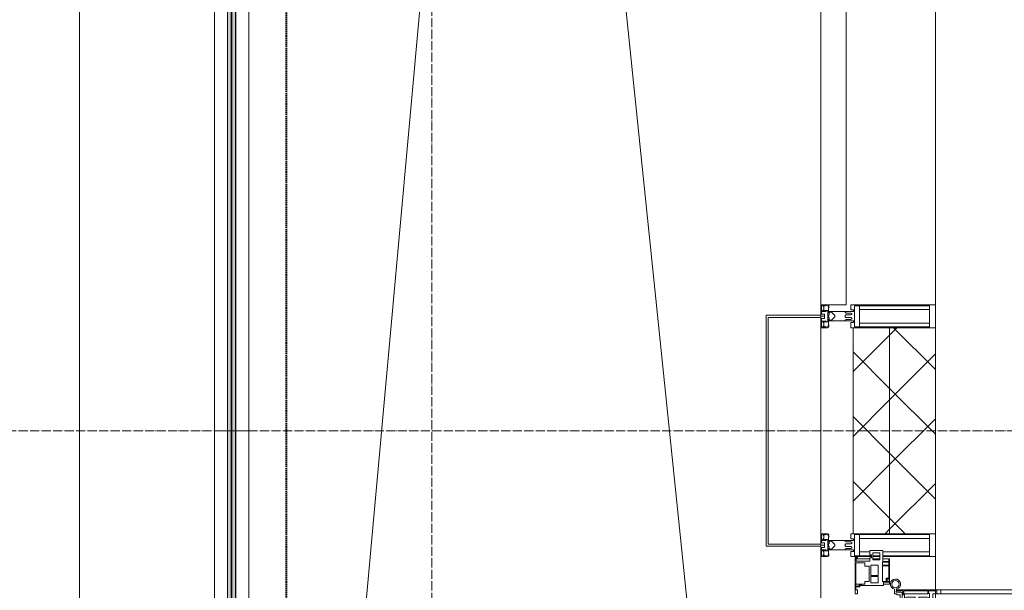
# Model space of a CAD drawing. Header units: millimetres. Extents: x 5617 to 107604, y 7718 to 206326.
# Tile 4 of 65: x 27291 to 29442, y 18451 to 19698. Entities that reach past the tile are written whole.
import ezdxf

# ---------------------------------------------------------------- set-up
doc = ezdxf.new("R2010")
doc.units = ezdxf.units.MM
for name, pattern in [('ADSK_Линия сетки', [25, 20, -2.5, 0, -2.5]), ('Линия сетки', [25, 20, -2.5, 0, -2.5]), ('Штрих_3_1_5_', [4.5, 3, -1.5]), ('Штриховая_ш3 п1_5', [4.5, 3, -1.5])]:
    doc.linetypes.add(name, pattern=pattern)
doc.layers.add('_Разделитель помещений_', color=4, linetype='Штриховая_ш3 п1_5', lineweight=40, true_color=0x00ffff)
for name, color, linetype, lineweight in [('Двери', 7, 'Continuous', 18), ('Импосты витража', 7, 'Continuous', 18), ('Колонны', 7, 'Continuous', 18), ('Ограждение', 7, 'Continuous', 18), ('Оси', 7, 'Continuous', 9), ('Панели витража', 7, 'Continuous', 18), ('Перекрытия', 7, 'Continuous', 18), ('Поручни', 7, 'Continuous', 18), ('Стены разрез', 7, 'Continuous', 40), ('Стены штриховка', 7, 'Continuous', 40), ('Элементы узлов', 7, 'Continuous', 18)]:
    doc.layers.add(name, color=color, linetype=linetype, lineweight=lineweight)
pattern_1 = [(45, (0, 0), (-70.71068, 70.71068), []), (135, (0, 0), (-70.71068, -70.71068), [])]

# ---------------------------------------------------------------- blocks, each defined once
blk = doc.blocks.new('135_SLK_K4_AR_rvt-1-МКСС_К4_L17_58_200_')
at = {"layer": '_Разделитель помещений_', "color": 131, "linetype": 'Штрих_3_1_5_', "true_color": 0xaaffff}
blk.add_line((100432.5, 15682.5), (100432.5, 23882.5), dxfattribs=at)
blk = doc.blocks.new('Ограждение - Ограждение-5832673-МКСС_К4_L17_58_200_')
at = {"layer": 'Ограждение', "lineweight": 5}
h = blk.add_hatch(color=256, dxfattribs=at)
h.paths.add_polyline_path([(17554, 200), (17562, 200), (17562, 1791), (17554, 1791), (17554, 379.4)])
h.paths.add_polyline_path([(17554, 1809), (17562, 1809), (17562, 3400), (17554, 3400), (17554, 2771.3)])
h = blk.add_hatch(color=256, dxfattribs=at)
h.paths.add_polyline_path([(17563, 200), (17571, 200), (17571, 1791), (17563, 1791), (17563, 379.4)])
h.paths.add_polyline_path([(17563, 1809), (17571, 1809), (17571, 3400), (17563, 3400), (17563, 2771.3)])
at = {"layer": 'Поручни', "color": 253, "lineweight": 5, "true_color": 0xaaaaaa}
for p, q in [((17525, 200), (17525, 3400)), ((17525, 3400), (17553.5, 3400)), ((17553.5, 1809), (17553.5, 3400)), ((17562, 3400), (17554, 3400)), ((17554, 3400), (17554, 1809)), ((17562, 1809), (17562, 3400)), ((17562, 3400), (17563, 3400)), ((17571, 3400), (17563, 3400)), ((17563, 3400), (17563, 1809)), ((17571, 1809), (17571, 3400)), ((17571.5, 1809), (17571.5, 3400)), ((17571.5, 3400), (17600, 3400)), ((17600, 3400), (17600, 200))]:
    blk.add_line(p, q, dxfattribs=at)
blk = doc.blocks.new('Ограждение - Ограждение-5832679-МКСС_К4_L17_58_200_')
at = {"layer": 'Ограждение', "lineweight": 5}
h = blk.add_hatch(color=256, dxfattribs=at)
h.paths.add_polyline_path([(17554, 3400), (17562, 3400), (17562, 5091), (17554, 5091), (17554, 3967.3)])
h.paths.add_polyline_path([(17554, 5109), (17562, 5109), (17562, 6800), (17554, 6800), (17554, 6359.2)])
h = blk.add_hatch(color=256, dxfattribs=at)
h.paths.add_polyline_path([(17563, 3400), (17571, 3400), (17571, 5091), (17563, 5091), (17563, 3967.3)])
h.paths.add_polyline_path([(17563, 5109), (17571, 5109), (17571, 6800), (17563, 6800), (17563, 6359.2)])
at = {"layer": 'Поручни', "color": 253, "lineweight": 5, "true_color": 0xaaaaaa}
for p, q in [((17525, 3400), (17525, 6800)), ((17600, 6800), (17600, 3400)), ((17553.5, 3400), (17553.5, 5091)), ((17554, 5091), (17554, 3400)), ((17562, 3400), (17562, 5091)), ((17563, 5091), (17563, 3400)), ((17571, 3400), (17571, 5091)), ((17571.5, 3400), (17571.5, 5091)), ((17553.5, 3400), (17525, 3400)), ((17554, 3400), (17562, 3400)), ((17563, 3400), (17562, 3400)), ((17563, 3400), (17571, 3400)), ((17600, 3400), (17571.5, 3400))]:
    blk.add_line(p, q, dxfattribs=at)
blk = doc.blocks.new('A_SLK_PAN_Type1 - Прямой тип панели-6537312-МКСС_К4_L17_58_200_')
at = {"layer": 'Колонны', "lineweight": 5}
for p, q in [((-252.5, 120), (252.5, 120)), ((-252.5, 0), (-252.5, 120)), ((-247.5, 115), (-247.5, 0)), ((247.5, 115), (-247.5, 115)), ((247.5, 0), (247.5, 115)), ((252.5, 120), (252.5, 0)), ((-247.5, 0), (-252.5, 0)), ((252.5, 0), (247.5, 0))]:
    blk.add_line(p, q, dxfattribs=at)
blk = doc.blocks.new('A_PAN_ALU_Door_Double - EXT_1_Double_EQ п-6_1-7495971-МКСС_К4_L17_58_200_')
at = {"layer": 'Двери', "color": 253, "lineweight": 5, "true_color": 0xaaaaaa}
for p, q in [((-535, 610.6), (-535, 710.1)), ((-535, 710.1), (-529.9, 710.1)), ((-535, 610.6), (-535, 710.1)), ((-535, 710.1), (-529.9, 710.1)), ((-529.9, 710.1), (-529.9, 700.2)), ((-529.9, 710.1), (-529.9, 700.2)), ((535, 710.1), (529.9, 710.1)), ((529.9, 710.1), (529.9, 700.2)), ((535, 710.1), (529.9, 710.1)), ((529.9, 710.1), (529.9, 700.2)), ((535, 610.6), (535, 710.1)), ((535, 610.6), (535, 710.1)), ((-532.9, 701.5), (-532.9, 693.6)), ((-531, 701.5), (-532.9, 701.5)), ((-532.9, 701.5), (-532.9, 693.6)), ((-531, 701.5), (-532.9, 701.5)), ((-532.9, 693.6), (-524.2, 693.6)), ((-532.9, 693.6), (-524.2, 693.6)), ((-532.9, 691.9), (-532.9, 639.4)), ((-525.9, 691.9), (-532.9, 691.9)), ((-532.9, 691.9), (-532.9, 639.4)), ((-525.9, 691.9), (-532.9, 691.9)), ((-531, 700.2), (-531, 701.5)), ((-531, 700.2), (-531, 701.5)), ((-529.9, 700.2), (-531, 700.2)), ((-529.9, 700.2), (-531, 700.2)), ((-525.9, 639.4), (-525.9, 691.9)), ((-525.9, 639.4), (-525.9, 691.9)), ((-524.2, 693.6), (-524.2, 690.6)), ((-524.2, 693.6), (-524.2, 690.6)), ((-524.2, 690.6), (-494.8, 690.6)), ((-524.2, 690.6), (-494.8, 690.6)), ((-517.3, 688.8), (-518.9, 686.1)), ((-517.3, 688.8), (-518.9, 686.1)), ((-499, 688.8), (-517.3, 688.8)), ((-499, 688.8), (-517.3, 688.8)), ((-499, 667.1), (-499, 688.8)), ((-499, 667.1), (-499, 688.8)), ((-494.8, 696.1), (-469.8, 696.1)), ((-494.8, 690.6), (-494.8, 696.1)), ((-494.8, 696.1), (-469.8, 696.1)), ((-494.8, 690.6), (-494.8, 696.1)), ((-482.4, 688.4), (-482.5, 681.7)), ((-482.4, 688.4), (-482.5, 681.7)), ((-470, 688.4), (-482.4, 688.4)), ((-470, 688.4), (-482.4, 688.4)), ((-470, 681.8), (-470, 688.4)), ((-470, 681.8), (-470, 688.4)), ((-469.8, 696.1), (-469.8, 693.1)), ((-469.8, 696.1), (-469.8, 693.1)), ((-469.8, 693.1), (-468.4, 693.1)), ((-469.8, 693.1), (-468.4, 693.1)), ((-468.4, 693.1), (-468.4, 683.5)), ((-468.4, 693.1), (-468.4, 683.5)), ((469.8, 693.1), (468.4, 693.1)), ((468.4, 693.1), (468.4, 683.5)), ((469.8, 693.1), (468.4, 693.1)), ((468.4, 693.1), (468.4, 683.5)), ((494.8, 696.1), (469.8, 696.1)), ((469.8, 696.1), (469.8, 693.1)), ((494.8, 696.1), (469.8, 696.1)), ((469.8, 696.1), (469.8, 693.1)), ((470, 681.8), (470, 688.4)), ((470, 688.4), (482.4, 688.4)), ((470, 681.8), (470, 688.4)), ((470, 688.4), (482.4, 688.4)), ((482.4, 688.4), (482.5, 681.7)), ((482.4, 688.4), (482.5, 681.7)), ((494.8, 690.6), (494.8, 696.1)), ((494.8, 690.6), (494.8, 696.1)), ((524.2, 690.6), (494.8, 690.6)), ((524.2, 690.6), (494.8, 690.6)), ((499, 667.1), (499, 688.8)), ((499, 688.8), (517.3, 688.8)), ((499, 667.1), (499, 688.8)), ((499, 688.8), (517.3, 688.8)), ((517.3, 688.8), (518.9, 686.1)), ((517.3, 688.8), (518.9, 686.1)), ((532.9, 693.6), (524.2, 693.6)), ((524.2, 693.6), (524.2, 690.6)), ((532.9, 693.6), (524.2, 693.6)), ((524.2, 693.6), (524.2, 690.6)), ((525.9, 639.4), (525.9, 691.9)), ((525.9, 691.9), (532.9, 691.9)), ((525.9, 639.4), (525.9, 691.9)), ((525.9, 691.9), (532.9, 691.9)), ((529.9, 700.2), (531, 700.2)), ((529.9, 700.2), (531, 700.2)), ((531, 700.2), (531, 701.5)), ((531, 701.5), (532.9, 701.5)), ((531, 700.2), (531, 701.5)), ((531, 701.5), (532.9, 701.5)), ((532.9, 701.5), (532.9, 693.6)), ((532.9, 701.5), (532.9, 693.6)), ((532.9, 691.9), (532.9, 639.4)), ((532.9, 691.9), (532.9, 639.4)), ((-518.9, 686.1), (-518.9, 667.1)), ((-518.9, 686.1), (-518.9, 667.1)), ((-518.9, 667.1), (-499, 667.1)), ((-518.9, 667.1), (-499, 667.1)), ((-482.5, 681.7), (-492.6, 681.7)), ((-482.5, 681.7), (-492.6, 681.7)), ((-492.6, 681.7), (-492.6, 642.2)), ((-492.6, 681.7), (-492.6, 642.2)), ((-461.9, 681.8), (-470, 681.8)), ((-461.9, 681.8), (-470, 681.8)), ((-468.4, 683.5), (-459.5, 683.5)), ((-468.4, 683.5), (-459.5, 683.5)), ((-461.9, 642.2), (-461.9, 681.8)), ((-461.9, 642.2), (-461.9, 681.8)), ((-459.5, 683.5), (-459.5, 613.6)), ((-459.5, 683.5), (-459.5, 613.6)), ((468.4, 683.5), (459.5, 683.5)), ((459.5, 683.5), (459.5, 613.6)), ((468.4, 683.5), (459.5, 683.5)), ((459.5, 683.5), (459.5, 613.6)), ((461.8, 642.2), (461.8, 681.8)), ((461.8, 681.8), (470, 681.8)), ((461.8, 642.2), (461.8, 681.8)), ((461.8, 681.8), (470, 681.8)), ((482.5, 681.7), (492.6, 681.7)), ((482.5, 681.7), (492.6, 681.7)), ((492.6, 681.7), (492.6, 642.2)), ((492.6, 681.7), (492.6, 642.2)), ((518.9, 667.1), (499, 667.1)), ((518.9, 667.1), (499, 667.1)), ((518.9, 686.1), (518.9, 667.1)), ((518.9, 686.1), (518.9, 667.1)), ((-518.9, 659.2), (-518.9, 640.2)), ((-499, 659.2), (-518.9, 659.2)), ((-518.9, 659.2), (-518.9, 640.2)), ((-499, 659.2), (-518.9, 659.2)), ((-499, 637.5), (-499, 659.2)), ((-499, 637.5), (-499, 659.2)), ((499, 659.2), (518.9, 659.2)), ((499, 637.5), (499, 659.2)), ((499, 659.2), (518.9, 659.2)), ((499, 637.5), (499, 659.2)), ((518.9, 659.2), (518.9, 640.2)), ((518.9, 659.2), (518.9, 640.2)), ((-535, 244.2), (-535, 628.6)), ((-532.9, 639.4), (-525.9, 639.4)), ((-532.9, 639.4), (-525.9, 639.4)), ((-532.9, 637.7), (-532.9, 619.7)), ((-526.6, 637.7), (-532.9, 637.7)), ((-532.9, 637.7), (-532.9, 619.7)), ((-526.6, 637.7), (-532.9, 637.7)), ((-526.6, 635.7), (-526.6, 637.7)), ((-526.6, 635.7), (-526.6, 637.7)), ((-477.6, 635.7), (-526.6, 635.7)), ((-477.6, 635.7), (-526.6, 635.7)), ((-525.9, 628.6), (-497.2, 628.6)), ((-525.9, 244.2), (-525.9, 628.6)), ((-518.9, 640.2), (-517.3, 637.5)), ((-518.9, 640.2), (-517.3, 637.5)), ((-517.3, 637.5), (-499, 637.5)), ((-517.3, 637.5), (-499, 637.5)), ((-497.2, 628.6), (-497.2, 244.2)), ((-492.6, 642.2), (-461.9, 642.2)), ((-492.6, 642.2), (-461.9, 642.2)), ((-461.8, 628.1), (-477.6, 635.7)), ((-461.8, 628.1), (-477.6, 635.7)), ((-461.8, 615.1), (-461.8, 628.1)), ((-461.8, 615.1), (-461.8, 628.1)), ((461.8, 628.1), (477.6, 635.7)), ((461.8, 628.1), (477.6, 635.7)), ((461.8, 615.1), (461.8, 628.1)), ((461.8, 615.1), (461.8, 628.1)), ((492.6, 642.2), (461.8, 642.2)), ((492.6, 642.2), (461.8, 642.2)), ((477.6, 635.7), (526.6, 635.7)), ((477.6, 635.7), (526.6, 635.7)), ((497.2, 628.6), (497.2, 244.2)), ((525.9, 628.6), (497.2, 628.6)), ((517.3, 637.5), (499, 637.5)), ((517.3, 637.5), (499, 637.5)), ((518.9, 640.2), (517.3, 637.5)), ((518.9, 640.2), (517.3, 637.5)), ((532.9, 639.4), (525.9, 639.4)), ((532.9, 639.4), (525.9, 639.4)), ((525.9, 244.2), (525.9, 628.6)), ((526.6, 635.7), (526.6, 637.7)), ((526.6, 637.7), (532.9, 637.7)), ((526.6, 635.7), (526.6, 637.7)), ((526.6, 637.7), (532.9, 637.7)), ((532.9, 637.7), (532.9, 619.7)), ((532.9, 637.7), (532.9, 619.7)), ((535, 244.2), (535, 628.6)), ((-525.9, 610.6), (-535, 610.6)), ((-525.9, 610.6), (-535, 610.6)), ((-532.9, 619.7), (-525.9, 619.7)), ((-532.9, 619.7), (-525.9, 619.7)), ((-525.9, 619.7), (-525.9, 610.6)), ((-525.9, 619.7), (-525.9, 610.6)), ((-497.2, 623.2), (-490.6, 623.2)), ((-497.2, 613.6), (-497.2, 623.2)), ((-497.2, 623.2), (-490.6, 623.2)), ((-497.2, 613.6), (-497.2, 623.2)), ((-459.5, 613.6), (-497.2, 613.6)), ((-459.5, 613.6), (-497.2, 613.6)), ((-490.6, 623.2), (-488.3, 617.1)), ((-490.6, 623.2), (-488.3, 617.1)), ((-488.3, 617.1), (-488.3, 615.1)), ((-488.3, 617.1), (-488.3, 615.1)), ((-488.3, 615.1), (-461.8, 615.1)), ((-488.3, 615.1), (-461.8, 615.1)), ((-459.5, 613.6), (-459.5, 259.2)), ((459.5, 613.6), (497.2, 613.6)), ((459.5, 613.6), (497.2, 613.6)), ((459.5, 613.6), (459.5, 259.2)), ((488.3, 615.1), (461.8, 615.1)), ((488.3, 615.1), (461.8, 615.1)), ((490.6, 623.2), (488.3, 617.1)), ((490.6, 623.2), (488.3, 617.1)), ((488.3, 617.1), (488.3, 615.1)), ((488.3, 617.1), (488.3, 615.1)), ((497.2, 623.2), (490.6, 623.2)), ((497.2, 623.2), (490.6, 623.2)), ((497.2, 613.6), (497.2, 623.2)), ((497.2, 613.6), (497.2, 623.2)), ((532.9, 619.7), (525.9, 619.7)), ((525.9, 619.7), (525.9, 610.6)), ((532.9, 619.7), (525.9, 619.7)), ((525.9, 619.7), (525.9, 610.6)), ((525.9, 610.6), (535, 610.6)), ((525.9, 610.6), (535, 610.6)), ((-535, 262.2), (-525.9, 262.2)), ((-535, 164.2), (-535, 262.2)), ((-525.9, 262.2), (-525.9, 253.1)), ((-497.2, 259.2), (-459.5, 259.2)), ((-497.2, 249.6), (-497.2, 259.2)), ((-459.5, 259.2), (-459.5, 189.3)), ((497.2, 259.2), (459.5, 259.2)), ((459.5, 259.2), (459.5, 189.3)), ((497.2, 249.6), (497.2, 259.2)), ((535, 262.2), (525.9, 262.2)), ((525.9, 262.2), (525.9, 253.1)), ((535, 164.2), (535, 262.2)), ((-532.9, 253.1), (-532.9, 235.1)), ((-525.9, 253.1), (-532.9, 253.1)), ((-526.6, 237), (-477.6, 237)), ((-526.6, 235.1), (-526.6, 237)), ((-525.9, 244.2), (-497.2, 244.2)), ((-490.6, 249.6), (-497.2, 249.6)), ((-488.3, 255.7), (-490.6, 249.6)), ((-488.3, 257.7), (-488.3, 255.7)), ((-461.8, 257.7), (-488.3, 257.7)), ((-477.6, 237), (-461.8, 244.7)), ((-461.8, 244.7), (-461.8, 257.7)), ((461.8, 244.7), (461.8, 257.7)), ((461.8, 257.7), (488.3, 257.7)), ((477.6, 237), (461.8, 244.7)), ((526.6, 237), (477.6, 237)), ((488.3, 257.7), (488.3, 255.7)), ((488.3, 255.7), (490.6, 249.6)), ((490.6, 249.6), (497.2, 249.6)), ((525.9, 244.2), (497.2, 244.2)), ((525.9, 253.1), (532.9, 253.1)), ((526.6, 235.1), (526.6, 237)), ((532.9, 253.1), (532.9, 235.1)), ((-532.9, 235.1), (-526.6, 235.1)), ((-532.9, 233.4), (-532.9, 180.9)), ((-525.9, 233.4), (-532.9, 233.4)), ((-525.9, 180.9), (-525.9, 233.4)), ((-517.3, 235.3), (-518.9, 232.6)), ((-518.9, 232.6), (-518.9, 213.6)), ((-499, 235.3), (-517.3, 235.3)), ((-499, 213.6), (-499, 235.3)), ((-492.6, 230.6), (-492.6, 191)), ((-461.9, 230.6), (-492.6, 230.6)), ((-461.9, 191), (-461.9, 230.6)), ((461.8, 191), (461.8, 230.6)), ((461.8, 230.6), (492.6, 230.6)), ((492.6, 230.6), (492.6, 191)), ((499, 213.6), (499, 235.3)), ((499, 235.3), (517.3, 235.3)), ((517.3, 235.3), (518.9, 232.6)), ((518.9, 232.6), (518.9, 213.6)), ((525.9, 233.4), (532.9, 233.4)), ((525.9, 180.9), (525.9, 233.4)), ((532.9, 235.1), (526.6, 235.1)), ((532.9, 233.4), (532.9, 180.9)), ((-518.9, 213.6), (-499, 213.6)), ((-518.9, 205.7), (-518.9, 186.7)), ((-499, 205.7), (-518.9, 205.7)), ((-499, 184), (-499, 205.7)), ((518.9, 213.6), (499, 213.6)), ((499, 205.7), (518.9, 205.7)), ((499, 184), (499, 205.7)), ((518.9, 205.7), (518.9, 186.7)), ((-532.9, 180.9), (-525.9, 180.9)), ((-532.9, 179.2), (-532.9, 164.2)), ((-524.2, 179.2), (-532.9, 179.2)), ((-529.9, 164.2), (-529.9, 174.5)), ((-526.8, 177.5), (-502.6, 177.5)), ((-524.2, 182.2), (-524.2, 179.2)), ((-502.6, 182.2), (-524.2, 182.2)), ((-523.7, 173.3), (-523.7, 165.6)), ((-468.4, 173.3), (-523.7, 173.3)), ((-518.9, 186.7), (-517.3, 184)), ((-517.3, 184), (-499, 184)), ((-502.6, 177.5), (-502.6, 182.2)), ((-494.8, 182.2), (-494.8, 176.7)), ((-469.8, 182.2), (-494.8, 182.2)), ((-494.8, 176.7), (-469.8, 176.7)), ((-492.6, 191), (-482.5, 191)), ((-482.5, 191), (-482.4, 184.4)), ((-482.4, 184.4), (-470, 184.4)), ((-470, 191), (-461.9, 191)), ((-470, 184.4), (-470, 191)), ((-469.8, 176.7), (-469.8, 182.2)), ((-468.4, 189.3), (-468.4, 173.3)), ((-459.5, 189.3), (-468.4, 189.3)), ((459.5, 189.3), (468.4, 189.3)), ((470, 191), (461.8, 191)), ((468.4, 189.3), (468.4, 173.3)), ((468.4, 173.3), (523.7, 173.3)), ((469.8, 182.2), (494.8, 182.2)), ((469.8, 176.7), (469.8, 182.2)), ((494.8, 176.7), (469.8, 176.7)), ((470, 184.4), (470, 191)), ((482.4, 184.4), (470, 184.4)), ((482.5, 191), (482.4, 184.4)), ((492.6, 191), (482.5, 191)), ((494.8, 182.2), (494.8, 176.7)), ((517.3, 184), (499, 184)), ((502.6, 177.5), (502.6, 182.2)), ((502.6, 182.2), (524.2, 182.2)), ((526.8, 177.5), (502.6, 177.5)), ((518.9, 186.7), (517.3, 184)), ((523.7, 173.3), (523.7, 165.6)), ((524.2, 182.2), (524.2, 179.2)), ((524.2, 179.2), (532.9, 179.2)), ((532.9, 180.9), (525.9, 180.9)), ((529.9, 164.2), (529.9, 174.5)), ((532.9, 179.2), (532.9, 164.2)), ((-526.4, 160.7), (-536.6, 160.7)), ((-532.9, 164.2), (-529.9, 164.2)), ((-526.4, 165.6), (-526.4, 160.7)), ((-523.7, 165.6), (-526.4, 165.6)), ((523.7, 165.6), (526.4, 165.6)), ((526.4, 165.6), (526.4, 160.7)), ((526.4, 160.7), (536.6, 160.7)), ((532.9, 164.2), (529.9, 164.2))]:
    blk.add_line(p, q, dxfattribs=at)
at = {"layer": 'Двери', "lineweight": 5}
for p, q in [((-548.9, 672.9), (-577.7, 671.9)), ((-548.9, 674.8), (-548.9, 647.2)), ((-534.9, 677.3), (-546.4, 677.3)), ((534.9, 677.3), (546.4, 677.3)), ((548.9, 674.8), (548.9, 647.2)), ((548.9, 672.9), (577.7, 671.9)), ((-575.8, 650), (-548.9, 649)), ((575.8, 650), (548.9, 649)), ((-611.4, 636.9), (-611.4, 562.8)), ((-591.4, 562.8), (-591.4, 635)), ((-546.4, 644.8), (-534.9, 644.8)), ((546.4, 644.8), (534.9, 644.8)), ((591.4, 562.8), (591.4, 635)), ((611.4, 636.9), (611.4, 562.8)), ((-556.4, 547.8), (-576.4, 547.8)), ((-556.4, 527.8), (-556.4, 547.8)), ((556.4, 527.8), (556.4, 547.8)), ((556.4, 547.8), (576.3, 547.8)), ((-576.4, 527.8), (-556.4, 527.8)), ((576.3, 527.8), (556.4, 527.8))]:
    blk.add_line(p, q, dxfattribs=at)
at = {"layer": 'Двери', "color": 254, "lineweight": 5, "true_color": 0xd4d4d4}
for centre, start, end in [((-547.5, 162.6), 359.2653, 89.0204), ((547.5, 162.6), 90.9796, 180.7347)]:
    blk.add_arc(centre, 547.5, start, end, dxfattribs=at)
at = {"layer": 'Двери', "lineweight": 5}
for centre, radius, start, end in [((-576.4, 636.9), 35, 92.1945, 180), ((-546.4, 674.8), 2.5, 90, 180), ((546.4, 674.8), 2.5, 360, 90), ((576.3, 636.9), 35, 360, 87.8055), ((-576.4, 635), 15, 87.8056, 180), ((-546.4, 647.2), 2.5, 180, 270), ((546.4, 647.2), 2.5, 270, 360), ((576.3, 635), 15, 0, 92.1944), ((-576.4, 562.8), 35, 180, 270), ((-576.4, 562.8), 15, 180, 270), ((576.3, 562.8), 35, 270, 360), ((576.3, 562.8), 15, 270, 360)]:
    blk.add_arc(centre, radius, start, end, dxfattribs=at)
at = {"layer": 'Двери', "color": 253, "lineweight": 5, "true_color": 0xaaaaaa}
for centre, radius, start, end in [((-547.5, 162.7), 11, 16.047, 350.0284), ((-526.8, 174.5), 3, 90, 180), ((526.8, 174.5), 3, 360, 90), ((547.5, 162.7), 11, 189.9716, 163.953), ((-547.5, 162.6), 8, 90, 270), ((-547.5, 162.6), 8, 270, 90), ((-535, 166.3), 2.03, 196.0721, 270), ((535, 166.3), 2.03, 270, 343.9279), ((547.5, 162.6), 8, 90, 270), ((547.5, 162.6), 8, 270, 90)]:
    blk.add_arc(centre, radius, start, end, dxfattribs=at)
at = {"layer": 'Панели витража', "color": 253, "lineweight": 5, "true_color": 0xaaaaaa}
for p, q in [((-597.1, 135.1), (-620.5, 135.1)), ((-620.5, 135.1), (-620.5, 106.6)), ((-551.5, 150), (-602.5, 150)), ((-602.5, 150), (-602.5, 148.5)), ((-602.5, 148.5), (-597.1, 148.5)), ((-602.5, 148.5), (-602.5, 135.1)), ((-597.1, 148.5), (-597.1, 135.1)), ((-595.5, 134.5), (-595.5, 148.2)), ((-595.5, 148.2), (-588.5, 148.2)), ((-588.5, 134.5), (-595.5, 134.5)), ((-588.5, 148.2), (-588.5, 134.5)), ((-587.1, 134.2), (-587.1, 148.4)), ((-587.1, 148.4), (-560.1, 148.4)), ((-553.1, 134.2), (-587.1, 134.2)), ((-560.1, 148.4), (-560.1, 142.8)), ((-560.1, 142.8), (-553.1, 142.8)), ((-558.8, 148.7), (-552.8, 148.7)), ((-558.8, 144.4), (-558.8, 148.7)), ((-552.8, 144.4), (-558.8, 144.4)), ((-553.1, 142.8), (-553.1, 134.2)), ((-552.8, 148.7), (-552.8, 144.4)), ((-551.5, 136.5), (-551.5, 150)), ((-547.5, 150), (-551.5, 150)), ((-544.5, 136.5), (-551.5, 136.5)), ((-547.5, 136.5), (-547.5, 150)), ((-544.5, 84.8), (-544.5, 136.5)), ((551.5, 136.5), (544.5, 136.5)), ((544.5, 136.5), (544.5, 84.8)), ((547.5, 150), (547.5, 136.5)), ((551.5, 150), (547.5, 150)), ((602.5, 150), (551.5, 150)), ((551.5, 150), (551.5, 136.5)), ((552.8, 144.4), (552.8, 148.7)), ((552.8, 148.7), (558.8, 148.7)), ((558.8, 144.4), (552.8, 144.4)), ((553.1, 134.2), (553.1, 142.8)), ((553.1, 142.8), (560.1, 142.8)), ((587.1, 134.2), (553.1, 134.2)), ((558.8, 148.7), (558.8, 144.4)), ((560.1, 142.8), (560.1, 148.4)), ((560.1, 148.4), (587.1, 148.4)), ((587.1, 148.4), (587.1, 134.2)), ((588.5, 148.2), (595.5, 148.2)), ((588.5, 134.5), (588.5, 148.2)), ((595.5, 134.5), (588.5, 134.5)), ((595.5, 148.2), (595.5, 134.5)), ((597.1, 135.1), (597.1, 148.5)), ((597.1, 148.5), (602.5, 148.5)), ((620.5, 135.1), (597.1, 135.1)), ((602.5, 148.5), (602.5, 150)), ((602.5, 135.1), (602.5, 148.5)), ((620.5, 106.6), (620.5, 135.1)), ((-615.4, 113.4), (-615.4, 128.4)), ((-615.4, 128.4), (-600.4, 128.4)), ((-600.4, 113.4), (-615.4, 113.4)), ((-611.5, 106.6), (-611.5, 110.1)), ((-611.5, 110.1), (-604.5, 110.1)), ((-604.5, 110.1), (-604.5, 106.6)), ((-602.5, 128.4), (-602.5, 113.4)), ((-600.4, 128.4), (-600.4, 113.4)), ((-589.1, 108.8), (-589.1, 125)), ((-589.1, 125), (-566.4, 125)), ((-566.4, 108.8), (-589.1, 108.8)), ((-566.4, 125), (-566.4, 108.8)), ((-564.2, 108.8), (-564.2, 125)), ((-564.2, 125), (-549.9, 125)), ((-549.9, 108.8), (-564.2, 108.8)), ((-549.9, 125), (-549.9, 108.8)), ((549.9, 125), (564.2, 125)), ((549.9, 108.8), (549.9, 125)), ((564.2, 108.8), (549.9, 108.8)), ((564.2, 125), (564.2, 108.8)), ((566.4, 125), (589.1, 125)), ((566.4, 108.8), (566.4, 125)), ((589.1, 108.8), (566.4, 108.8)), ((589.1, 125), (589.1, 108.8)), ((600.4, 128.4), (615.4, 128.4)), ((600.4, 113.4), (600.4, 128.4)), ((615.4, 113.4), (600.4, 113.4)), ((602.5, 113.4), (602.5, 128.4)), ((604.5, 106.6), (604.5, 110.1)), ((604.5, 110.1), (611.5, 110.1)), ((611.5, 110.1), (611.5, 106.6)), ((615.4, 128.4), (615.4, 113.4)), ((-620.5, 106.6), (-611.5, 106.6)), ((-604.5, 106.6), (-597.5, 106.6)), ((-602.5, 106.6), (-602.5, 76.7)), ((-597.5, 106.6), (-597.5, 76.7)), ((-593.7, 76.3), (-593.7, 95.5)), ((-593.7, 95.5), (-586.5, 95.5)), ((-586.5, 95.5), (-586.5, 105)), ((-586.5, 105), (-553.3, 105)), ((-553.3, 105), (-553.3, 95.5)), ((-553.3, 95.5), (-547, 95.5)), ((-547.5, 76.2), (-547.5, 95.5)), ((-547, 95.5), (-547, 89)), ((-547, 89), (-546.2, 88.2)), ((-546.2, 88.2), (-546.2, 83.1)), ((546.2, 88.2), (547, 89)), ((546.2, 83.1), (546.2, 88.2)), ((547, 89), (547, 95.5)), ((547, 95.5), (553.3, 95.5)), ((547.5, 95.5), (547.5, 76.2)), ((553.3, 95.5), (553.3, 105)), ((553.3, 105), (586.5, 105)), ((586.5, 105), (586.5, 95.5)), ((586.5, 95.5), (593.7, 95.5)), ((593.7, 95.5), (593.7, 76.3)), ((597.5, 76.7), (597.5, 106.6)), ((597.5, 106.6), (604.5, 106.6)), ((602.5, 76.7), (602.5, 106.6)), ((611.5, 106.6), (620.5, 106.6)), ((-604, 79.5), (-605.5, 79.5)), ((-605.5, 79.5), (-605.5, 74.5)), ((-605.5, 74.5), (-526.5, 74.5)), ((-604, 76.7), (-604, 79.5)), ((-597.5, 76.7), (-604, 76.7)), ((-543.2, 76.3), (-593.7, 76.3)), ((-546.2, 83.1), (-543.2, 83.1)), ((-541.5, 84.8), (-544.5, 84.8)), ((-543.2, 83.1), (-543.2, 76.3)), ((-541.5, 76.5), (-541.5, 84.8)), ((-535.1, 76.5), (-541.5, 76.5)), ((-526.5, 79.5), (-535.1, 79.5)), ((-535.1, 79.5), (-535.1, 76.5)), ((-526.5, 74.5), (-526.5, 79.5)), ((535.1, 79.5), (526.5, 79.5)), ((526.5, 79.5), (526.5, 74.5)), ((526.5, 74.5), (605.5, 74.5)), ((535.1, 76.5), (535.1, 79.5)), ((541.5, 76.5), (535.1, 76.5)), ((544.5, 84.8), (541.5, 84.8)), ((541.5, 84.8), (541.5, 76.5)), ((543.2, 76.3), (543.2, 83.1)), ((543.2, 83.1), (546.2, 83.1)), ((593.7, 76.3), (543.2, 76.3)), ((604, 76.7), (597.5, 76.7)), ((605.5, 79.5), (604, 79.5)), ((604, 79.5), (604, 76.7)), ((605.5, 74.5), (605.5, 79.5))]:
    blk.add_line(p, q, dxfattribs=at)
blk = doc.blocks.new('Rectangular Mullion - R_StandardFrame_50Wx250H-5814808-МКСС_К4_L17_58_200_')
at = {"layer": 'Импосты витража', "color": 253, "lineweight": 5, "true_color": 0xaaaaaa}
for p, q in [((101600, 21952.5), (101600, 22447.5)), ((101850, 22425), (101850, 22450)), ((101850, 21950), (101850, 21975))]:
    blk.add_line(p, q, dxfattribs=at)
blk = doc.blocks.new('Rectangular Mullion - 50Wx250H-2623690-МКСС_К4_L17_58_200_')
at = {"layer": 'Элементы узлов', "color": 253, "lineweight": 5, "true_color": 0xaaaaaa}
for p, q in [((-25, 65.2), (-25, 250)), ((-25, 250), (0, 250)), ((-23, 237.3), (0, 237.3)), ((-23, 237.3), (-23, 73.6)), ((-14.9, 84), (-14.9, 237.3)), ((25, 250), (0, 250)), ((23, 237.3), (0, 237.3)), ((14.9, 84), (14.9, 237.3)), ((23, 237.3), (23, 73.6)), ((25, 65.2), (25, 250)), ((-14, 65.2), (-25, 65.2)), ((0, 84), (-23, 84)), ((-0.5, 73.6), (-23, 73.6)), ((-14, 71.3), (-14, 65.2)), ((-10, 71.3), (-14, 71.3)), ((-10, 53), (-10, 71.3)), ((-7, 65.2), (-5.9, 67.3)), ((-7, 65.2), (-7, 54.7)), ((-4.1, 67.3), (-5.9, 67.3)), ((-4.1, 67.3), (-2.9, 65.1)), ((-2.9, 65.1), (-2.9, 54.6)), ((0, 84), (23, 84)), ((0.5, 73.6), (23, 73.6)), ((4.1, 67.3), (2.9, 65.1)), ((2.9, 65.1), (2.9, 54.6)), ((4.1, 67.3), (5.9, 67.3)), ((7, 65.2), (5.9, 67.3)), ((7, 65.2), (7, 54.7)), ((10, 71.3), (14, 71.3)), ((10, 53), (10, 71.3)), ((14, 71.3), (14, 65.2)), ((14, 65.2), (25, 65.2)), ((-8.7, 53), (-10, 53)), ((-10, 53), (-10, 17)), ((-8.7, 53), (-7, 54.7)), ((-1.3, 53), (-2.9, 54.6)), ((0, 53), (-1.3, 53)), ((0, 53), (1.3, 53)), ((1.3, 53), (2.9, 54.6)), ((8.7, 53), (7, 54.7)), ((8.7, 53), (10, 53)), ((10, 53), (10, 17)), ((-8.5, 23), (-1.5, 30)), ((-8.5, 18.5), (-8.5, 23)), ((-1.5, 30), (0, 30)), ((1.5, 30), (0, 30)), ((8.5, 23), (1.5, 30)), ((8.5, 18.5), (8.5, 23)), ((-23.8, 14.6), (-25, 14.2)), ((-25, 0), (-25, 14.2)), ((-22.3, 17), (-23.8, 17)), ((-23.8, 17), (-23.8, 14.6)), ((-22.5, 10.6), (-23.8, 14.6)), ((-22.5, 10.6), (-23.7, 9.9)), ((-23.7, 1.3), (-23.7, 9.9)), ((-23.7, 1.3), (-11.8, 1.3)), ((-23.2, 10.2), (-22.5, 8)), ((-22.5, 8), (-22.5, 4.5)), ((-21.3, 4.5), (-22.5, 4.5)), ((-22.3, 17), (-22.3, 16)), ((-22.3, 16), (-21.3, 16)), ((-19, 17.6), (-21.3, 16)), ((-21.3, 4.5), (-21.3, 6.5)), ((-21.3, 6.5), (-14.2, 6.5)), ((-18.4, 16.6), (-19, 17.6)), ((-7.4, 16.6), (-18.4, 16.6)), ((-14.2, 6.5), (-14.2, 4.5)), ((-13.2, 4.5), (-14.2, 4.5)), ((-13.2, 4.5), (-12.2, 7.2)), ((-12.7, 7.6), (-11.3, 11.4)), ((-12.7, 7.6), (-11.8, 6.9)), ((-12.2, 9), (-12.2, 14.8)), ((-12.2, 14.8), (0, 14.8)), ((-11.8, 1.3), (-11.8, 6.9)), ((-10.5, 11.2), (-11.3, 11.4)), ((-10.5, 1.5), (-10.5, 11.2)), ((-4.8, 1.5), (-10.5, 1.5)), ((-10, 17), (-7.5, 17)), ((-7.5, 18.5), (-8.5, 18.5)), ((-7.5, 17), (-7.5, 18.5)), ((-7.4, 18), (-7.4, 16.6)), ((-2.6, 18), (-7.4, 18)), ((0, 8), (-4.8, 8)), ((-4.8, 1.5), (-4.8, 8)), ((-2.6, 18), (-2.6, 16.8)), ((-2.6, 16.8), (0, 16.8)), ((2.6, 16.8), (0, 16.8)), ((0, 14.8), (0, 16.8)), ((0, 14.8), (0, 16.8)), ((12.2, 14.8), (0, 14.8)), ((0, 0), (0, 8)), ((0, 8), (4.8, 8)), ((0, 0), (0, 8)), ((2.6, 18), (2.6, 16.8)), ((2.6, 18), (7.4, 18)), ((4.8, 1.5), (4.8, 8)), ((4.8, 1.5), (10.5, 1.5)), ((7.4, 18), (7.4, 16.6)), ((7.4, 16.6), (18.4, 16.6)), ((7.5, 18.5), (8.5, 18.5)), ((7.5, 17), (7.5, 18.5)), ((10, 17), (7.5, 17)), ((10.5, 11.2), (11.3, 11.4)), ((10.5, 1.5), (10.5, 11.2)), ((12.7, 7.6), (11.3, 11.4)), ((12.7, 7.6), (11.8, 6.9)), ((11.8, 1.3), (11.8, 6.9)), ((23.7, 1.3), (11.8, 1.3)), ((12.2, 9), (12.2, 14.8)), ((13.2, 4.5), (12.2, 7.2)), ((13.2, 4.5), (14.2, 4.5)), ((21.3, 6.5), (14.2, 6.5)), ((14.2, 6.5), (14.2, 4.5)), ((18.4, 16.6), (19, 17.6)), ((19, 17.6), (21.3, 16)), ((22.3, 16), (21.3, 16)), ((21.3, 4.5), (21.3, 6.5)), ((21.3, 4.5), (22.5, 4.5)), ((22.3, 17), (22.3, 16)), ((22.3, 17), (23.8, 17)), ((22.5, 10.6), (23.8, 14.6)), ((22.5, 10.6), (23.7, 9.9)), ((23.2, 10.2), (22.5, 8)), ((22.5, 8), (22.5, 4.5)), ((23.7, 1.3), (23.7, 9.9)), ((23.8, 17), (23.8, 14.6)), ((23.8, 14.6), (25, 14.2)), ((25, 0), (25, 14.2)), ((-25, 0), (0, 0)), ((25, 0), (0, 0))]:
    blk.add_line(p, q, dxfattribs=at)
for centre, start, end in [((-0.5, 73.1), 360, 90), ((0.5, 73.1), 90, 180)]:
    blk.add_arc(centre, 0.5, start, end, dxfattribs=at)
blk = doc.blocks.new('Rectangular Mullion - 50Wx250H-V48-МКСС_К4_L17_58_200_')
at = {"layer": 'Элементы узлов', "color": 253, "lineweight": 5, "true_color": 0xaaaaaa}
for p, q in [((-25, 65.2), (-25, 250)), ((-25, 250), (0, 250)), ((-23, 237.3), (0, 237.3)), ((-23, 237.3), (-23, 73.6)), ((-14.9, 84), (-14.9, 237.3)), ((25, 250), (0, 250)), ((23, 237.3), (0, 237.3)), ((14.9, 135.1), (14.9, 237.3)), ((23, 237.3), (23, 135.1)), ((25, 135.1), (25, 250)), ((23, 128.4), (23, 113.4)), ((23, 110.1), (23, 73.6)), ((25, 113.4), (25, 128.4)), ((25, 65.2), (25, 110.1)), ((14.9, 84), (14.9, 106.6)), ((-14, 65.2), (-25, 65.2)), ((0, 84), (-23, 84)), ((-0.5, 73.6), (-23, 73.6)), ((-14, 71.3), (-14, 65.2)), ((-10, 71.3), (-14, 71.3)), ((-10, 53), (-10, 71.3)), ((-7, 65.2), (-5.9, 67.3)), ((-7, 65.2), (-7, 54.7)), ((-4.1, 67.3), (-5.9, 67.3)), ((-4.1, 67.3), (-2.9, 65.1)), ((-2.9, 65.1), (-2.9, 54.6)), ((0, 84), (23, 84)), ((0.5, 73.6), (23, 73.6)), ((4.1, 67.3), (2.9, 65.1)), ((2.9, 65.1), (2.9, 54.6)), ((4.1, 67.3), (5.9, 67.3)), ((7, 65.2), (5.9, 67.3)), ((7, 65.2), (7, 54.7)), ((10, 71.3), (14, 71.3)), ((10, 53), (10, 71.3)), ((14, 71.3), (14, 65.2)), ((14, 65.2), (25, 65.2)), ((-8.7, 53), (-10, 53)), ((-10, 53), (-10, 17)), ((-8.7, 53), (-7, 54.7)), ((-1.3, 53), (-2.9, 54.6)), ((0, 53), (-1.3, 53)), ((0, 53), (1.3, 53)), ((1.3, 53), (2.9, 54.6)), ((8.7, 53), (7, 54.7)), ((8.7, 53), (10, 53)), ((10, 53), (10, 17)), ((-8.5, 23), (-1.5, 30)), ((-8.5, 18.5), (-8.5, 23)), ((-1.5, 30), (0, 30)), ((1.5, 30), (0, 30)), ((8.5, 23), (1.5, 30)), ((8.5, 18.5), (8.5, 23)), ((-23.8, 14.6), (-25, 14.2)), ((-25, 0), (-25, 14.2)), ((-22.3, 17), (-23.8, 17)), ((-23.8, 17), (-23.8, 14.6)), ((-22.5, 10.6), (-23.8, 14.6)), ((-22.5, 10.6), (-23.7, 9.9)), ((-23.7, 1.3), (-23.7, 9.9)), ((-23.7, 1.3), (-11.8, 1.3)), ((-23.2, 10.2), (-22.5, 8)), ((-22.5, 8), (-22.5, 4.5)), ((-21.3, 4.5), (-22.5, 4.5)), ((-22.3, 17), (-22.3, 16)), ((-22.3, 16), (-21.3, 16)), ((-19, 17.6), (-21.3, 16)), ((-21.3, 4.5), (-21.3, 6.5)), ((-21.3, 6.5), (-14.2, 6.5)), ((-18.4, 16.6), (-19, 17.6)), ((-7.4, 16.6), (-18.4, 16.6)), ((-14.2, 6.5), (-14.2, 4.5)), ((-13.2, 4.5), (-14.2, 4.5)), ((-13.2, 4.5), (-12.2, 7.2)), ((-12.7, 7.6), (-11.3, 11.4)), ((-12.7, 7.6), (-11.8, 6.9)), ((-12.2, 9), (-12.2, 14.8)), ((-12.2, 14.8), (0, 14.8)), ((-11.8, 1.3), (-11.8, 6.9)), ((-10.5, 11.2), (-11.3, 11.4)), ((-10.5, 1.5), (-10.5, 11.2)), ((-4.8, 1.5), (-10.5, 1.5)), ((-10, 17), (-7.5, 17)), ((-7.5, 18.5), (-8.5, 18.5)), ((-7.5, 17), (-7.5, 18.5)), ((-7.4, 18), (-7.4, 16.6)), ((-2.6, 18), (-7.4, 18)), ((0, 8), (-4.8, 8)), ((-4.8, 1.5), (-4.8, 8)), ((-2.6, 18), (-2.6, 16.8)), ((-2.6, 16.8), (0, 16.8)), ((2.6, 16.8), (0, 16.8)), ((0, 14.8), (0, 16.8)), ((0, 14.8), (0, 16.8)), ((12.2, 14.8), (0, 14.8)), ((0, 0), (0, 8)), ((0, 8), (4.8, 8)), ((0, 0), (0, 8)), ((2.6, 18), (2.6, 16.8)), ((2.6, 18), (7.4, 18)), ((4.8, 1.5), (4.8, 8)), ((4.8, 1.5), (10.5, 1.5)), ((7.4, 18), (7.4, 16.6)), ((7.4, 16.6), (18.4, 16.6)), ((7.5, 18.5), (8.5, 18.5)), ((7.5, 17), (7.5, 18.5)), ((10, 17), (7.5, 17)), ((10.5, 11.2), (11.3, 11.4)), ((10.5, 1.5), (10.5, 11.2)), ((12.7, 7.6), (11.3, 11.4)), ((12.7, 7.6), (11.8, 6.9)), ((11.8, 1.3), (11.8, 6.9)), ((23.7, 1.3), (11.8, 1.3)), ((12.2, 9), (12.2, 14.8)), ((13.2, 4.5), (12.2, 7.2)), ((13.2, 4.5), (14.2, 4.5)), ((21.3, 6.5), (14.2, 6.5)), ((14.2, 6.5), (14.2, 4.5)), ((18.4, 16.6), (19, 17.6)), ((19, 17.6), (21.3, 16)), ((22.3, 16), (21.3, 16)), ((21.3, 4.5), (21.3, 6.5)), ((21.3, 4.5), (22.5, 4.5)), ((22.3, 17), (22.3, 16)), ((22.3, 17), (23.8, 17)), ((22.5, 10.6), (23.8, 14.6)), ((22.5, 10.6), (23.7, 9.9)), ((23.2, 10.2), (22.5, 8)), ((22.5, 8), (22.5, 4.5)), ((23.7, 1.3), (23.7, 9.9)), ((23.8, 17), (23.8, 14.6)), ((23.8, 14.6), (25, 14.2)), ((25, 0), (25, 14.2)), ((-25, 0), (0, 0)), ((25, 0), (0, 0))]:
    blk.add_line(p, q, dxfattribs=at)
for centre, start, end in [((-0.5, 73.1), 360, 90), ((0.5, 73.1), 90, 180)]:
    blk.add_arc(centre, 0.5, start, end, dxfattribs=at)
blk = doc.blocks.new('System Panel - A_PAN_Glass-7492433-МКСС_К4_L17_58_200_')
at = {"layer": 'Панели витража', "color": 253, "lineweight": 5, "true_color": 0xaaaaaa}
for p, q in [((607.5, 55), (-607.5, 55)), ((-607.5, 55), (-607.5, 0)), ((607.5, 0), (607.5, 55)), ((-607.5, 0), (607.5, 0))]:
    blk.add_line(p, q, dxfattribs=at)
blk = doc.blocks.new('Rectangular Mullion - R_StandardFrame_50Wx250H-5822618-МКСС_К4_L17_58_200_')
at = {"layer": 'Импосты витража', "color": 253, "lineweight": 5, "true_color": 0xaaaaaa}
for p, q in [((101600, 20290), (101600, 20315)), ((101850, 19050), (101850, 20315)), ((101600, 19052.5), (101600, 19075))]:
    blk.add_line(p, q, dxfattribs=at)
blk = doc.blocks.new('Rectangular Mullion - R_StandardFrame_50Wx250H-5822554-МКСС_К4_L17_58_200_')
at = {"layer": 'Импосты витража', "color": 253, "lineweight": 5, "true_color": 0xaaaaaa}
for p, q in [((101600, 17310), (101600, 18547.5)), ((101850, 18452.5), (101850, 18550)), ((101850, 18414.7), (101850, 18450.4)), ((101850, 18379.3), (101850, 18407.9)), ((101850, 17458), (101850, 18377)), ((101850, 17427.1), (101850, 17455.7)), ((101850, 17384.6), (101850, 17420.3)), ((101850, 17310), (101850, 17382.5)), ((101710.1, 17310), (101600, 17310)), ((101728.4, 17310), (101713.4, 17310)), ((101850, 17310), (101735.1, 17310))]:
    blk.add_line(p, q, dxfattribs=at)
blk = doc.blocks.new('135_SLK_K4_AR_FCD_rvt-1-МКСС_К4_L17_58_200_')
at = {"layer": 'Стены разрез', "lineweight": 5, "true_color": 0xaaaaaa}
h = blk.add_hatch(dxfattribs=at)
h.set_pattern_fill('FP_4', color=253, style=0, pattern_type=2)
h.set_pattern_definition(pattern_1)
h.paths.add_polyline_path([(101670, 18575), (101750, 18575), (101750, 19025), (101670, 19025), (101670, 18769.3)])
h = blk.add_hatch(dxfattribs=at)
h.set_pattern_fill('FP_4', color=253, style=0, pattern_type=2)
h.set_pattern_definition(pattern_1)
h.paths.add_polyline_path([(101850, 18575), (101850, 19025), (101750, 19025), (101750, 18575)])
at = {"layer": 'Перекрытия', "color": 253, "lineweight": 5, "true_color": 0xaaaaaa}
for p, q in [((99980, 15230), (99980, 24250)), ((100925.3, 21938.2), (100350, 15600)), ((101600, 15600), (100944.1, 21941.3))]:
    blk.add_line(p, q, dxfattribs=at)
at = {"layer": 'Стены разрез', "color": 253, "lineweight": 9, "true_color": 0xaaaaaa}
for p, q in [((101670, 19025), (101670, 18575)), ((101850, 19025), (101670, 19025)), ((101850, 18575), (101850, 19025)), ((101670, 18575), (101850, 18575))]:
    blk.add_line(p, q, dxfattribs=at)
at = {"layer": 'Стены штриховка', "color": 253, "lineweight": 9, "true_color": 0xaaaaaa}
blk.add_line((101750, 18575), (101750, 19025), dxfattribs=at)
at = {"layer": 'Импосты витража', "color": 253, "lineweight": 5, "true_color": 0xaaaaaa}
for name, p in [('Rectangular Mullion - R_StandardFrame_50Wx250H-5822618-МКСС_К4_L17_58_200_', (0, 0)), ('Rectangular Mullion - R_StandardFrame_50Wx250H-5814808-МКСС_К4_L17_58_200_', (0, -3400)), ('Rectangular Mullion - R_StandardFrame_50Wx250H-5822554-МКСС_К4_L17_58_200_', (0, 0))]:
    blk.add_blockref(name, p, dxfattribs=at)
at = {"layer": 'Импосты витража', "color": 253, "lineweight": 5, "true_color": 0xaaaaaa, "rotation": 270}
for name, p in [('Rectangular Mullion - 50Wx250H-2623690-МКСС_К4_L17_58_200_', (101600, 19050)), ('Rectangular Mullion - 50Wx250H-V48-МКСС_К4_L17_58_200_', (101600, 18550))]:
    blk.add_blockref(name, p, dxfattribs=at)
at = {"layer": 'Колонны', "color": 253, "lineweight": 5, "true_color": 0xaaaaaa, "rotation": 89.99999999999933}
blk.add_blockref('A_SLK_PAN_Type1 - Прямой тип панели-6537312-МКСС_К4_L17_58_200_', (101600, 18800), dxfattribs=at)
at = {"layer": 'Ограждение', "color": 253, "lineweight": 5, "true_color": 0xaaaaaa}
for name in ['Ограждение - Ограждение-5832679-МКСС_К4_L17_58_200_', 'Ограждение - Ограждение-5832673-МКСС_К4_L17_58_200_']:
    blk.add_blockref(name, (82750, 15400), dxfattribs=at)
at = {"layer": 'Панели витража', "color": 253, "lineweight": 5, "true_color": 0xaaaaaa, "rotation": 270}
for name, p in [('System Panel - A_PAN_Glass-7492433-МКСС_К4_L17_58_200_', (101600, 19682.5)), ('A_PAN_ALU_Door_Double - EXT_1_Double_EQ п-6_1-7495971-МКСС_К4_L17_58_200_', (101600, 17917.5))]:
    blk.add_blockref(name, p, dxfattribs=at)

msp = doc.modelspace()

# ---------------------------------------------------------------- linework, layer by layer
at = {"layer": 'Оси', "linetype": 'Линия сетки'}
msp.add_line((28191.3, 12025.7), (28191.3, 33150), dxfattribs=at)
at = {"layer": 'Оси', "linetype": 'ADSK_Линия сетки'}
msp.add_line((64356.3, 18800), (24852.5, 18800), dxfattribs=at)

# ---------------------------------------------------------------- block references
at = {"lineweight": 5}
for name in ['135_SLK_K4_AR_FCD_rvt-1-МКСС_К4_L17_58_200_', '135_SLK_K4_AR_rvt-1-МКСС_К4_L17_58_200_']:
    msp.add_blockref(name, (-72558.7, 0), dxfattribs=at)

doc.saveas('drawing.dxf')
